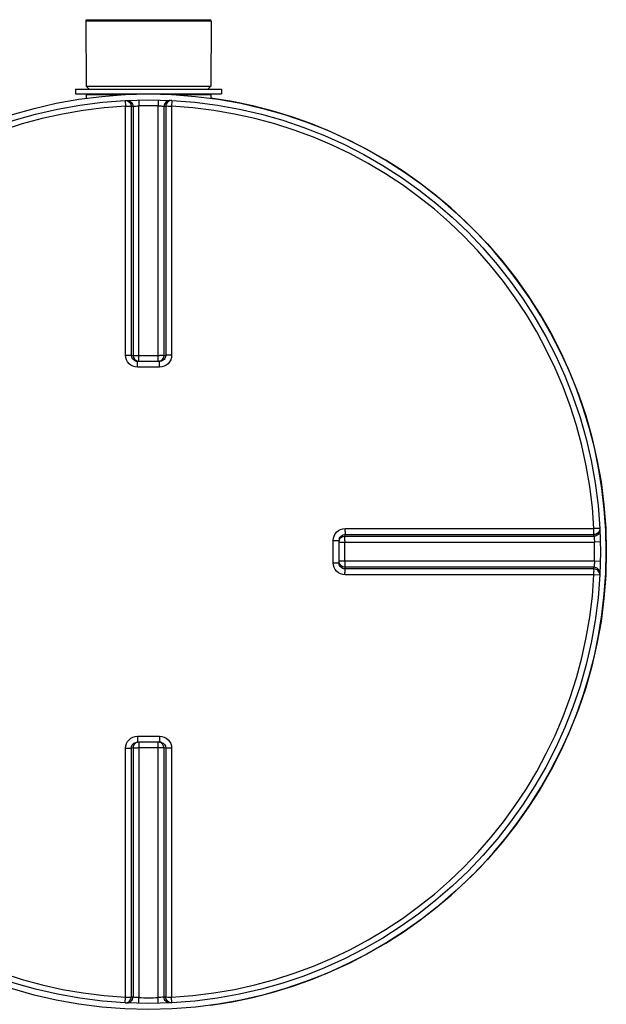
# Model space of a CAD drawing. Header units: millimetres. Extents: x 0 to 297, y 0 to 210.
# Tile 11 of 26: x 111 to 121, y 80 to 96. Entities that reach past the tile are written whole.
import ezdxf

# ---------------------------------------------------------------- set-up
doc = ezdxf.new("R2010")
doc.units = ezdxf.units.MM
doc.header["$LTSCALE"] = 16.335
doc.layers.get('0').update_dxf_attribs({"linetype": 'CONTINUOUS'})
doc.layers.add('01_GLOBAL', color=7, linetype='CONTINUOUS')
doc.layers.add('AXES_REF', color=7, linetype='CONTINUOUS')

msp = doc.modelspace()

# ---------------------------------------------------------------- linework, layer by layer
at = {"color": 7, "linetype": 'Continuous'}
for p, q in [((112.494, 96.057), (114.604, 96.057)), ((112.494, 96.057), (112.499, 94.957)), ((114.604, 96.057), (114.599, 94.957)), ((112.499, 94.957), (114.599, 94.957)), ((112.499, 94.957), (112.549, 94.907)), ((114.599, 94.957), (114.549, 94.907)), ((112.319, 94.907), (114.779, 94.907)), ((112.319, 94.907), (112.319, 94.827)), ((112.319, 94.827), (114.779, 94.827)), ((112.499, 94.817), (112.499, 94.755)), ((114.599, 94.817), (114.599, 94.755)), ((114.779, 94.907), (114.779, 94.827)), ((113.363, 90.33), (113.354, 90.331)), ((113.363, 90.33), (113.736, 90.33)), ((113.745, 90.331), (113.736, 90.33)), ((116.753, 87.314), (116.753, 87.323)), ((116.753, 86.94), (116.753, 87.314)), ((116.753, 86.931), (116.753, 86.94)), ((113.354, 83.923), (113.363, 83.924)), ((113.736, 83.924), (113.363, 83.924)), ((113.736, 83.924), (113.745, 83.923))]:
    msp.add_line(p, q, dxfattribs=at)
at = {"color": 9, "linetype": 'Continuous'}
for p, q in [((112.499, 94.817), (113.164, 94.817)), ((113.935, 94.817), (114.599, 94.817)), ((113.156, 94.717), (113.161, 94.619)), ((113.161, 90.431), (113.161, 94.619)), ((113.26, 90.43), (113.26, 94.617)), ((113.288, 94.619), (113.288, 90.428)), ((113.386, 94.725), (113.388, 94.628)), ((113.388, 90.33), (113.388, 94.628)), ((113.713, 94.725), (113.711, 94.628)), ((113.711, 90.33), (113.711, 94.628)), ((113.81, 90.428), (113.81, 94.619)), ((113.838, 94.617), (113.838, 90.43)), ((113.943, 94.717), (113.938, 94.619)), ((113.938, 94.619), (113.938, 90.431)), ((113.26, 90.43), (113.288, 90.428)), ((113.363, 90.231), (113.363, 90.33)), ((113.388, 90.427), (113.711, 90.427)), ((113.736, 90.231), (113.736, 90.33)), ((113.81, 90.428), (113.838, 90.43)), ((113.549, 90.231), (113.363, 90.231)), ((113.736, 90.231), (113.549, 90.231)), ((116.854, 87.515), (121.042, 87.515)), ((121.139, 87.52), (121.042, 87.515)), ((116.654, 87.314), (116.753, 87.314)), ((116.654, 86.94), (116.654, 87.314)), ((116.853, 87.416), (116.85, 87.388)), ((116.85, 87.388), (121.041, 87.388)), ((116.853, 87.416), (121.04, 87.416)), ((116.753, 87.289), (121.05, 87.289)), ((116.849, 86.965), (116.849, 87.289)), ((121.148, 87.291), (121.05, 87.289)), ((121.05, 86.965), (116.753, 86.965)), ((121.148, 86.963), (121.05, 86.965)), ((116.654, 86.94), (116.753, 86.94)), ((121.041, 86.866), (116.85, 86.866)), ((116.85, 86.866), (116.853, 86.838)), ((121.04, 86.838), (116.853, 86.838)), ((121.042, 86.738), (116.854, 86.738)), ((121.139, 86.733), (121.042, 86.738)), ((113.363, 84.022), (113.363, 83.924)), ((113.363, 84.022), (113.549, 84.022)), ((113.549, 84.022), (113.736, 84.022)), ((113.736, 84.022), (113.736, 83.924)), ((113.161, 79.634), (113.161, 83.822)), ((113.288, 83.826), (113.26, 83.823)), ((113.26, 79.637), (113.26, 83.823)), ((113.288, 83.826), (113.288, 79.635)), ((113.388, 83.924), (113.388, 79.626)), ((113.711, 83.827), (113.388, 83.827)), ((113.711, 79.626), (113.711, 83.924)), ((113.838, 83.823), (113.81, 83.826)), ((113.81, 79.635), (113.81, 83.826)), ((113.838, 83.823), (113.838, 79.637)), ((113.938, 83.822), (113.938, 79.634)), ((113.156, 79.537), (113.161, 79.634)), ((113.386, 79.529), (113.388, 79.626)), ((113.713, 79.529), (113.711, 79.626)), ((113.943, 79.537), (113.938, 79.634))]:
    msp.add_line(p, q, dxfattribs=at)
at = {"color": 7, "linetype": 'Continuous'}
msp.add_circle((113.549, 87.127), 7.6, dxfattribs=at)
for centre, radius, start, end in [((112.489, 94.817), 0.01, 0, 90), ((114.609, 94.817), 0.01, 90, 180), ((113.549, 87.127), 7.7, 277.8374, 82.1626)]:
    msp.add_arc(centre, radius, start, end, dxfattribs=at)
at = {"color": 9, "linetype": 'Continuous'}
for centre, radius, start, end in [((113.549, 87.127), 7.503, 92.9675, 177.0325), ((113.649, 87.129), 7.498, 92.7532, 92.9681), ((113.549, 87.132), 7.498, 90, 91.236), ((113.549, 87.132), 7.498, 88.764, 90), ((113.45, 87.129), 7.498, 87.0319, 87.2468), ((113.549, 87.127), 7.503, 2.9675, 87.0325), ((113.364, 90.437), 0.107, 252.9521, 258.38), ((113.363, 90.435), 0.105, 258.3693, 264.7148), ((113.388, 99.008), 8.581, 269.8533, 270.0002), ((113.711, 99.012), 8.585, 269.9999, 270.1443), ((113.711, 90.427), 0.0985, 284.9841, 292.5387), ((113.711, 90.426), 0.0981, 292.5703, 300.1619), ((116.858, 87.313), 0.105, 168.3693, 174.7148), ((116.849, 87.289), 0.0985, 157.4613, 165.0159), ((116.86, 87.313), 0.107, 162.9521, 168.38), ((116.849, 87.289), 0.0981, 149.8381, 157.4297), ((125.435, 87.289), 8.585, 179.8557, 180.0001), ((113.55, 87.028), 7.5, 2.7532, 2.9681), ((113.554, 87.127), 7.498, 358.7642, 1.2358), ((125.431, 86.965), 8.581, 179.9998, 180.1467), ((113.55, 87.226), 7.5, 357.0319, 357.2468), ((113.549, 87.127), 7.503, 182.9675, 267.0325), ((113.549, 87.127), 7.503, 272.9675, 357.0325), ((113.387, 83.828), 0.0981, 112.5703, 120.1619), ((113.387, 83.827), 0.0985, 104.9841, 112.5387), ((113.388, 75.242), 8.585, 89.9999, 90.1443), ((113.711, 75.246), 8.581, 89.8533, 90.0002), ((113.736, 83.819), 0.105, 78.3693, 84.7148), ((113.735, 83.817), 0.107, 72.9521, 78.38), ((113.649, 87.125), 7.498, 267.0319, 267.2468), ((113.549, 87.122), 7.498, 268.764, 271.236), ((113.45, 87.125), 7.498, 272.7532, 272.9681)]:
    msp.add_arc(centre, radius, start, end, dxfattribs=at)
for points, knots in [([(113.156, 94.717), (113.182, 94.718), (113.238, 94.698), (113.26, 94.643), (113.26, 94.617)], [0, 0, 0, 0, 0.498597, 1, 1, 1, 1]), ([(113.26, 94.617), (113.257, 94.618), (113.224, 94.619), (113.191, 94.619), (113.161, 94.619)], [0, 0, 0, 0, 0.109221, 1, 1, 1, 1]), ([(113.184, 94.718), (113.21, 94.719), (113.266, 94.699), (113.288, 94.645), (113.288, 94.619)], [0, 0, 0, 0, 0.498599, 1, 1, 1, 1]), ([(113.288, 94.619), (113.292, 94.62), (113.325, 94.623), (113.358, 94.626), (113.388, 94.628)], [0, 0, 0, 0, 0.109867, 1, 1, 1, 1]), ([(113.711, 94.628), (113.723, 94.627), (113.756, 94.625), (113.79, 94.625), (113.81, 94.619)], [0, 0, 0, 0, 0.355616, 1, 1, 1, 1]), ([(113.914, 94.718), (113.888, 94.719), (113.833, 94.699), (113.81, 94.645), (113.81, 94.619)], [0, 0, 0, 0, 0.498599, 1, 1, 1, 1]), ([(113.943, 94.717), (113.917, 94.718), (113.861, 94.698), (113.838, 94.643), (113.838, 94.617)], [0, 0, 0, 0, 0.498567, 1, 1, 1, 1]), ([(113.938, 94.619), (113.926, 94.619), (113.893, 94.618), (113.859, 94.621), (113.838, 94.617)], [0, 0, 0, 0, 0.356334, 1, 1, 1, 1]), ([(113.161, 90.431), (113.173, 90.431), (113.206, 90.431), (113.239, 90.432), (113.26, 90.43)], [0, 0, 0, 0, 0.356432, 1, 1, 1, 1]), ([(113.363, 90.231), (113.311, 90.231), (113.205, 90.273), (113.161, 90.38), (113.161, 90.431)], [0, 0, 0, 0, 0.50046, 1, 1, 1, 1]), ([(113.288, 90.428), (113.291, 90.428), (113.317, 90.427), (113.343, 90.427), (113.366, 90.427)], [0, 0, 0, 0, 0.108162, 1, 1, 1, 1]), ([(113.81, 90.428), (113.808, 90.428), (113.782, 90.427), (113.756, 90.427), (113.733, 90.427)], [0, 0, 0, 0, 0.108156, 1, 1, 1, 1]), ([(113.938, 90.431), (113.938, 90.38), (113.894, 90.273), (113.787, 90.231), (113.736, 90.231)], [0, 0, 0, 0, 0.499825, 1, 1, 1, 1]), ([(113.838, 90.43), (113.838, 90.406), (113.818, 90.355), (113.77, 90.333), (113.745, 90.331)], [0, 0, 0, 0, 0.500557, 1, 1, 1, 1]), ([(113.938, 90.431), (113.926, 90.431), (113.893, 90.431), (113.86, 90.432), (113.838, 90.43)], [0, 0, 0, 0, 0.356432, 1, 1, 1, 1]), ([(116.654, 87.314), (116.654, 87.365), (116.696, 87.472), (116.803, 87.515), (116.854, 87.515)], [0, 0, 0, 0, 0.50046, 1, 1, 1, 1]), ([(116.854, 87.515), (116.854, 87.503), (116.853, 87.47), (116.855, 87.437), (116.853, 87.416)], [0, 0, 0, 0, 0.356432, 1, 1, 1, 1]), ([(121.139, 87.52), (121.141, 87.494), (121.12, 87.439), (121.066, 87.416), (121.04, 87.416)], [0, 0, 0, 0, 0.498597, 1, 1, 1, 1]), ([(121.04, 87.416), (121.04, 87.419), (121.041, 87.453), (121.042, 87.486), (121.042, 87.515)], [0, 0, 0, 0, 0.109221, 1, 1, 1, 1]), ([(121.141, 87.492), (121.142, 87.466), (121.122, 87.41), (121.067, 87.388), (121.041, 87.388)], [0, 0, 0, 0, 0.498599, 1, 1, 1, 1]), ([(116.849, 87.31), (116.849, 87.32), (116.85, 87.346), (116.849, 87.372), (116.85, 87.388)], [0, 0, 0, 0, 0.367614, 1, 1, 1, 1]), ([(121.041, 87.388), (121.042, 87.384), (121.046, 87.351), (121.049, 87.318), (121.05, 87.289)], [0, 0, 0, 0, 0.109867, 1, 1, 1, 1]), ([(121.05, 86.965), (121.05, 86.953), (121.047, 86.92), (121.047, 86.886), (121.041, 86.866)], [0, 0, 0, 0, 0.355616, 1, 1, 1, 1]), ([(116.854, 86.738), (116.803, 86.738), (116.696, 86.782), (116.654, 86.889), (116.654, 86.94)], [0, 0, 0, 0, 0.499825, 1, 1, 1, 1]), ([(116.853, 86.838), (116.828, 86.838), (116.778, 86.858), (116.755, 86.907), (116.753, 86.931)], [0, 0, 0, 0, 0.500557, 1, 1, 1, 1]), ([(116.849, 86.943), (116.849, 86.934), (116.85, 86.908), (116.849, 86.882), (116.85, 86.866)], [0, 0, 0, 0, 0.367753, 1, 1, 1, 1]), ([(116.854, 86.738), (116.854, 86.75), (116.853, 86.783), (116.855, 86.817), (116.853, 86.838)], [0, 0, 0, 0, 0.356432, 1, 1, 1, 1]), ([(121.139, 86.733), (121.141, 86.759), (121.12, 86.815), (121.066, 86.838), (121.04, 86.838)], [0, 0, 0, 0, 0.498567, 1, 1, 1, 1]), ([(121.042, 86.738), (121.042, 86.75), (121.041, 86.783), (121.044, 86.817), (121.04, 86.838)], [0, 0, 0, 0, 0.356334, 1, 1, 1, 1]), ([(121.141, 86.762), (121.142, 86.788), (121.122, 86.843), (121.067, 86.866), (121.041, 86.866)], [0, 0, 0, 0, 0.498599, 1, 1, 1, 1]), ([(113.161, 83.822), (113.161, 83.874), (113.205, 83.98), (113.311, 84.022), (113.363, 84.022)], [0, 0, 0, 0, 0.499825, 1, 1, 1, 1]), ([(113.736, 84.022), (113.787, 84.022), (113.894, 83.98), (113.938, 83.874), (113.938, 83.822)], [0, 0, 0, 0, 0.50046, 1, 1, 1, 1]), ([(113.161, 83.822), (113.173, 83.822), (113.206, 83.823), (113.239, 83.821), (113.26, 83.823)], [0, 0, 0, 0, 0.356432, 1, 1, 1, 1]), ([(113.26, 83.823), (113.26, 83.848), (113.28, 83.898), (113.329, 83.921), (113.354, 83.923)], [0, 0, 0, 0, 0.500557, 1, 1, 1, 1]), ([(113.288, 83.826), (113.291, 83.826), (113.317, 83.827), (113.343, 83.827), (113.366, 83.827)], [0, 0, 0, 0, 0.108156, 1, 1, 1, 1]), ([(113.81, 83.826), (113.808, 83.826), (113.782, 83.827), (113.756, 83.827), (113.733, 83.827)], [0, 0, 0, 0, 0.108162, 1, 1, 1, 1]), ([(113.938, 83.822), (113.926, 83.822), (113.893, 83.823), (113.86, 83.821), (113.838, 83.823)], [0, 0, 0, 0, 0.356432, 1, 1, 1, 1]), ([(113.156, 79.537), (113.182, 79.536), (113.238, 79.556), (113.26, 79.61), (113.26, 79.637)], [0, 0, 0, 0, 0.498567, 1, 1, 1, 1]), ([(113.161, 79.634), (113.173, 79.634), (113.206, 79.635), (113.239, 79.632), (113.26, 79.637)], [0, 0, 0, 0, 0.356334, 1, 1, 1, 1]), ([(113.184, 79.536), (113.21, 79.534), (113.266, 79.555), (113.288, 79.609), (113.288, 79.635)], [0, 0, 0, 0, 0.498599, 1, 1, 1, 1]), ([(113.388, 79.626), (113.376, 79.627), (113.343, 79.629), (113.309, 79.629), (113.288, 79.635)], [0, 0, 0, 0, 0.355616, 1, 1, 1, 1]), ([(113.81, 79.635), (113.807, 79.634), (113.774, 79.63), (113.741, 79.627), (113.711, 79.626)], [0, 0, 0, 0, 0.109867, 1, 1, 1, 1]), ([(113.914, 79.536), (113.888, 79.534), (113.833, 79.555), (113.81, 79.609), (113.81, 79.635)], [0, 0, 0, 0, 0.498599, 1, 1, 1, 1]), ([(113.838, 79.637), (113.842, 79.636), (113.875, 79.635), (113.908, 79.634), (113.938, 79.634)], [0, 0, 0, 0, 0.109221, 1, 1, 1, 1]), ([(113.943, 79.537), (113.917, 79.536), (113.861, 79.556), (113.838, 79.61), (113.838, 79.637)], [0, 0, 0, 0, 0.498567, 1, 1, 1, 1])]:
    msp.add_open_spline(points, degree=3, knots=knots, dxfattribs=at)
for points in [[(113.332, 90.335), (113.294, 90.347), (113.26, 90.39), (113.26, 90.43)], [(113.288, 90.428), (113.288, 90.386), (113.327, 90.338), (113.368, 90.33)], [(113.761, 90.341), (113.79, 90.358), (113.81, 90.395), (113.81, 90.428)], [(116.757, 87.344), (116.769, 87.382), (116.813, 87.416), (116.853, 87.416)], [(116.764, 87.338), (116.781, 87.367), (116.817, 87.388), (116.85, 87.388)], [(116.85, 86.866), (116.808, 86.866), (116.761, 86.904), (116.753, 86.945)], [(113.338, 83.912), (113.309, 83.896), (113.288, 83.859), (113.288, 83.826)], [(113.81, 83.826), (113.81, 83.868), (113.772, 83.915), (113.731, 83.924)], [(113.767, 83.919), (113.805, 83.907), (113.838, 83.863), (113.838, 83.823)]]:
    msp.add_open_spline(points, degree=3, dxfattribs=at)
at = {"layer": '01_GLOBAL', "color": 7, "linetype": 'Continuous'}
msp.add_circle((113.549, 87.127), 7.7, dxfattribs=at)
at = {"layer": 'AXES_REF', "color": 7, "linetype": 'Continuous'}
for p, q in [((112.499, 96.077), (114.599, 96.077)), ((112.499, 96.057), (112.499, 96.077)), ((114.599, 96.057), (114.599, 96.077))]:
    msp.add_line(p, q, dxfattribs=at)

doc.saveas('drawing.dxf')
